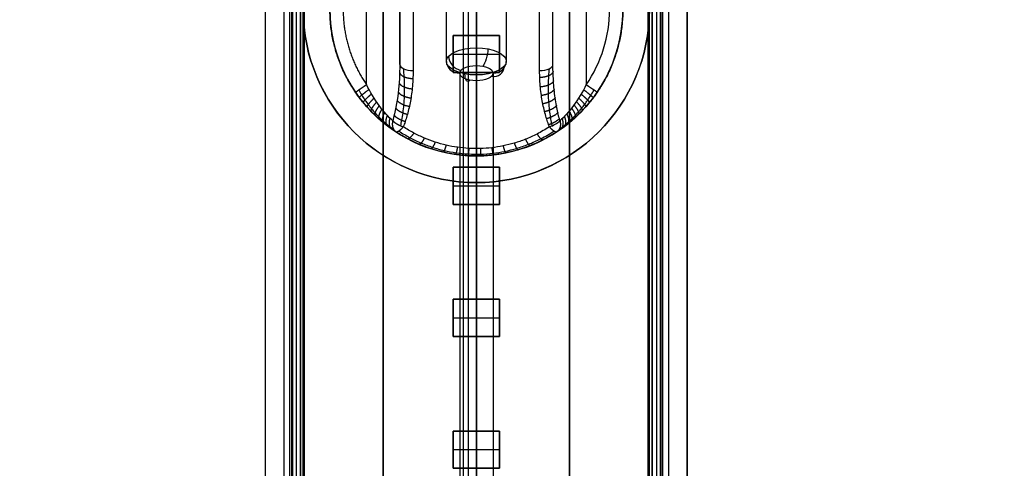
# Model space of a CAD drawing. Header units: millimetres. Extents: x -536 to 535, y -817 to 345.
# Tile 33 of 40: x -34 to 40, y 64 to 98. Entities that reach past the tile are written whole.
import ezdxf

# ---------------------------------------------------------------- set-up
doc = ezdxf.new("R2010")
doc.units = ezdxf.units.MM
doc.header["$MEASUREMENT"] = 0
for name, color, linetype, true_color in [('Cable', 7, 'Continuous', 0x000000), ('Light Source', 7, 'Continuous', 0x000000), ('Tyvek Shade', 7, 'Continuous', 0x000000)]:
    doc.layers.add(name, color=color, linetype=linetype, true_color=true_color)

msp = doc.modelspace()

# ---------------------------------------------------------------- linework, layer by layer
at = {"layer": 'Cable'}
for p, q in [((0, 87.911, -236.088), (0, 139.911, -236.088)), ((-5.75, 122.589, -225.388), (-5.75, 94.771, -225.388)), ((-5.75, 94.771, -225.388), (-5.75, 108.68, -218.301)), ((0, 88.457, -227.483), (0, 104.689, -219.212)), ((0, 87.911, -232.888), (0, 87.911, -228.374))]:
    msp.add_line(p, q, dxfattribs=at)
at = {"layer": 'Cable', "color": 250, "true_color": 0x3c3c3c}
for p, q in [((0, 96.031, -209.336), (0, 112.96, -217.962)), ((-2.25, 95.009, -211.341), (-2.25, 111.939, -219.967)), ((2.25, 111.939, -219.967), (2.25, 95.009, -211.341)), ((0, 93.988, -213.346), (0, 110.917, -221.972)), ((0, -232.452, -43.088), (0, 94.686, -209.773)), ((-1.25, 94.118, -210.887), (-1.25, -235.162, -43.11)), ((1.25, 94.118, -210.887), (1.25, -235.162, -43.11)), ((0, 93.551, -212.001), (0, -236.089, -44.041)), ((0, 93.551, -212.001), (0, -236.089, -44.041))]:
    msp.add_line(p, q, dxfattribs=at)
at = {"layer": 'Cable'}
for centre, radius, start, end in [((0, 98.911, -228.888), 11, 180, 214.41151), ((0, 98.911, -232.888), 11, 180, 0), ((0, 98.911, -230.213), 11, 180, 0), ((0, 98.911, -227.888), 10, 325.58849, 360), ((0, 98.911, -228.888), 11, 325.58849, 0), ((5.488, 90.552, -227.538), 1, 303.28383, 303.28388)]:
    msp.add_arc(centre, radius, start, end, dxfattribs=at)
at = {"layer": 'Cable', "color": 250, "true_color": 0x3c3c3c, "extrusion": (2.49214e-15, 0.891007, -0.45399)}
msp.add_arc((0, -145.173, 180.601), 2.25, 360, 180, dxfattribs=at)
at = {"layer": 'Cable', "color": 250, "true_color": 0x3c3c3c, "extrusion": (0.38167, 0.419623, 0.823556)}
for centre, start, end in [((64.929, -177.014, -134.183), 36.83575, 126.83575), ((62.928, -178.513, -134.183), 126.83575, 216.83575)]:
    msp.add_arc(centre, 1, start, end, dxfattribs=at)
at = {"layer": 'Cable', "color": 250, "true_color": 0x3c3c3c, "extrusion": (0.924299, -0.173274, -0.34007)}
for centre, start, end in [((93.986, -203.604, 55.408), 61.13397, 151.13397), ((92.779, -205.793, 55.408), 151.13397, 241.13397)]:
    msp.add_arc(centre, 1, start, end, dxfattribs=at)
at = {"layer": 'Cable', "extrusion": (6.58294e-13, 0.891007, 0.45399)}
msp.add_arc((4.75, -243.847, -17.883), 1, 0, 90, dxfattribs=at)
at = {"layer": 'Cable', "color": 250, "true_color": 0x3c3c3c, "extrusion": (-6.00277e-15, 0.891007, -0.45399)}
msp.add_arc((0, -145.173, 180.601), 2.25, 180, 360, dxfattribs=at)
at = {"layer": 'Cable', "color": 250, "true_color": 0x3c3c3c, "extrusion": (-1.81116e-12, 0.45399, 0.891007)}
msp.add_arc((1.25, -180.601, -145.173), 1, 360, 90, dxfattribs=at)
at = {"layer": 'Cable', "color": 250, "true_color": 0x3c3c3c, "extrusion": (0, 0.891007, -0.45399)}
msp.add_arc((0, -145.173, 179.601), 1.25, 360, 180, dxfattribs=at)
at = {"layer": 'Cable', "color": 250, "true_color": 0x3c3c3c, "extrusion": (-8.63386e-12, 0.891007, -0.45399)}
msp.add_arc((0, -145.173, 179.601), 1.25, 360, 90, dxfattribs=at)
at = {"layer": 'Cable', "color": 250, "true_color": 0x3c3c3c, "extrusion": (9.1954e-12, 0.891007, -0.45399)}
msp.add_arc((0, -145.173, 179.601), 1.25, 90, 180, dxfattribs=at)
at = {"layer": 'Cable', "color": 250, "true_color": 0x3c3c3c, "extrusion": (-1.48796e-12, 0.45399, 0.891007)}
msp.add_arc((-1.25, -180.601, -145.173), 1, 90, 180, dxfattribs=at)
at = {"layer": 'Cable', "extrusion": (5.83734e-09, 0.891007, 0.453991)}
msp.add_arc((-4.75, -243.847, -17.883), 1, 89.99999, 179.99999, dxfattribs=at)
at = {"layer": 'Cable', "color": 250, "true_color": 0x3c3c3c, "extrusion": (6.04192e-12, 0.891007, -0.45399)}
msp.add_arc((0, -145.173, 179.601), 1.25, 270, 360, dxfattribs=at)
at = {"layer": 'Cable', "color": 250, "true_color": 0x3c3c3c, "extrusion": (-3.03463e-12, 0.891007, -0.45399)}
msp.add_arc((0, -145.173, 179.601), 1.25, 180, 270, dxfattribs=at)
at = {"layer": 'Cable', "extrusion": (-0.565133, 0.825, 9.21188e-09)}
msp.add_arc((-45.898, -228.888, 81.602), 1, 360, 90, dxfattribs=at)
at = {"layer": 'Cable', "extrusion": (0.565133, 0.825, 6.11281e-11)}
msp.add_arc((45.898, -228.888, 81.602), 1, 90, 180, dxfattribs=at)
at = {"layer": 'Cable', "extrusion": (0, 1, -7.21645e-16)}
msp.add_arc((5.488, -227.538, 90.552), 1, 37.89171, 37.89186, dxfattribs=at)
at = {"layer": 'Cable', "extrusion": (1, 0, 0)}
msp.add_arc((90.552, -227.538, -5.488), 1, 116.99992, 117.00015, dxfattribs=at)
at = {"layer": 'Cable', "extrusion": (1, 7.21645e-16, 0)}
msp.add_arc((90.552, -227.538, 5.488), 1, 117.00003, 117.00021, dxfattribs=at)
at = {"layer": 'Cable'}
for points, degree in [([(-8.25, 93.26, -227.888), (-8.25, 107.925, -227.888), (-8.25, 122.589, -227.888)], 2), ([(5.75, 94.771, -225.388), (5.75, 108.68, -225.388), (5.75, 122.589, -225.388)], 2), ([(8.25, 122.589, -227.888), (8.25, 107.925, -227.888), (8.25, 93.26, -227.888)], 2), ([(5.75, 94.771, -225.388), (5.75, 101.725, -221.845), (5.75, 108.68, -218.301)], 2), ([(-4.75, 108.226, -217.41), (-4.75, 101.271, -220.954), (-4.75, 94.317, -224.497)], 2), ([(4.75, 94.317, -224.497), (4.75, 101.271, -220.954), (4.75, 108.226, -217.41)], 2), ([(5.488, 90.098, -226.647), (5.441, 90.215, -226.587), (5.348, 90.467, -226.459), (5.212, 90.891, -226.242), (5.082, 91.377, -225.995), (4.967, 91.914, -225.722), (4.875, 92.468, -225.439), (4.808, 93.028, -225.154), (4.762, 93.636, -224.844), (4.75, 94.083, -224.616), (4.75, 94.317, -224.497)], 3), ([(0, 87.911, -232.888), (0, 87.911, -234.488), (0, 87.911, -236.088)], 2)]:
    msp.add_open_spline(points, degree=degree, dxfattribs=at)
for points in [[(11, 98.911, -236.088), (11, 87.911, -236.088), (0, 87.911, -236.088), (-11, 87.911, -236.088), (-11, 98.911, -236.088)], [(11, 98.911, -234.488), (11, 87.911, -234.488), (0, 87.911, -234.488), (-11, 87.911, -234.488), (-11, 98.911, -234.488)]]:
    msp.add_rational_spline(points, [1, 0.707106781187, 1, 0.707106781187, 1], degree=2, knots=[-64.557519, -64.557519, -64.557519, -47.27876, -47.27876, -30, -30, -30], dxfattribs=at)
for points, weights, degree in [([(-10, 98.911, -227.888), (-10, 95.815, -227.888), (-8.25, 93.26, -227.888)], [1, 0.955248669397, 0.999999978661], 2), ([(-5.76, 94.172, -225.606), (-5.717, 93.923, -225.121), (-5.317, 93.738, -224.792), (-4.763, 93.718, -224.802)], [1.17157296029, 0.955185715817, 0.94347862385, 1.13645168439], 3), ([(5.757, 94.245, -225.579), (5.72, 93.994, -225.09), (5.318, 93.809, -224.756), (4.76, 93.791, -224.765)], [1.17157304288, 0.953689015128, 0.943326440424, 1.14048531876], 3), ([(-5.8, 93.402, -225.886), (-5.712, 93.172, -225.452), (-5.33, 92.99, -225.173), (-4.82, 92.948, -225.194)], [1.17157307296, 0.970711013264, 0.946212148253, 1.09807647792], 3), ([(5.79, 93.543, -225.835), (5.71, 93.309, -225.391), (5.325, 93.127, -225.103), (4.806, 93.089, -225.123)], [1.17157301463, 0.967901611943, 0.94556134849, 1.10455222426], 3), ([(-8.064, 92.898, -227.881), (-8.507, 92.563, -227.914), (-8.804, 92.317, -228.318), (-8.789, 92.297, -228.878)], [1.17157135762, 0.952308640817, 0.943203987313, 1.1442573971], 3), ([(-7.874, 92.559, -227.86), (-8.275, 92.221, -227.921), (-8.529, 91.964, -228.313), (-8.496, 91.924, -228.848)], [1.17157129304, 0.961227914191, 0.944292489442, 1.12076501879], 3), ([(-5.865, 92.716, -226.136), (-5.743, 92.499, -225.75), (-5.381, 92.321, -225.514), (-4.91, 92.262, -225.544)], [1.17157317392, 0.984380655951, 0.950363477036, 1.06952163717], 3), ([(5.844, 92.902, -226.068), (5.731, 92.682, -225.669), (5.364, 92.503, -225.421), (4.882, 92.448, -225.449)], [1.17157298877, 0.980675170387, 0.949076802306, 1.07677788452], 3), ([(7.868, 92.55, -227.859), (8.269, 92.212, -227.921), (8.52, 91.954, -228.313), (8.487, 91.914, -228.847)], [1.17157219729, 0.961477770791, 0.944332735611, 1.12013709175], 3), ([(8.056, 92.882, -227.881), (8.496, 92.547, -227.915), (8.792, 92.3, -228.318), (8.776, 92.279, -228.878)], [1.17157224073, 0.952718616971, 0.943238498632, 1.14313188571], 3), ([(-7.681, 92.244, -227.822), (-8.041, 91.904, -227.907), (-8.251, 91.637, -228.287), (-8.198, 91.577, -228.796)], [1.17157123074, 0.96951916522, 0.945928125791, 1.10079811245], 3), ([(-7.487, 91.953, -227.769), (-7.807, 91.61, -227.872), (-7.975, 91.334, -228.238), (-7.9, 91.257, -228.721)], [1.17157117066, 0.977135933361, 0.947960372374, 1.0840444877], 3), ([(-7.29, 91.679, -227.696), (-7.571, 91.334, -227.813), (-7.696, 91.05, -228.164), (-7.596, 90.956, -228.62)], [1.17157111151, 0.984178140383, 0.950290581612, 1.0699084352], 3), ([(-5.949, 92.087, -226.365), (-5.804, 91.882, -226.024), (-5.461, 91.708, -225.826), (-5.028, 91.633, -225.864)], [1.1715732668, 0.99689333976, 0.955595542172, 1.04767987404], 3), ([(5.92, 92.278, -226.295), (5.782, 92.07, -225.941), (5.433, 91.894, -225.732), (4.989, 91.824, -225.767)], [1.17157296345, 0.993087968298, 0.953859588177, 1.05388782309], 3), ([(6.017, 91.684, -226.512), (5.86, 91.485, -226.201), (5.532, 91.313, -226.028), (5.123, 91.23, -226.07)], [1.17157293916, 1.00501699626, 0.95972529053, 1.03569782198], 3), ([(7.331, 91.734, -227.713), (7.62, 91.39, -227.827), (7.754, 91.108, -228.181), (7.66, 91.017, -228.643)], [1.17157208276, 0.982758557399, 0.949785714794, 1.07265355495], 3), ([(7.509, 91.984, -227.776), (7.834, 91.642, -227.877), (8.006, 91.367, -228.244), (7.933, 91.291, -228.731)], [1.17157211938, 0.976313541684, 0.947716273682, 1.08578031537], 3), ([(7.687, 92.253, -227.824), (8.049, 91.913, -227.908), (8.26, 91.646, -228.288), (8.207, 91.588, -228.798)], [1.17157215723, 0.969272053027, 0.945870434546, 1.10136730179], 3), ([(-7.088, 91.419, -227.602), (-7.328, 91.072, -227.728), (-7.411, 90.781, -228.061), (-7.285, 90.67, -228.487)], [1.17157105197, 0.99071545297, 0.952841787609, 1.05795005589], 3), ([(-6.884, 91.176, -227.482), (-7.084, 90.826, -227.613), (-7.125, 90.528, -227.925), (-6.971, 90.402, -228.319)], [1.17157099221, 0.996628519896, 0.955471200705, 1.04809903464], 3), ([(-6.686, 90.957, -227.338), (-6.849, 90.605, -227.469), (-6.849, 90.301, -227.758), (-6.666, 90.161, -228.119)], [1.17157093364, 1.00170397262, 0.95797194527, 1.0403748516], 3), ([(-6.17, 90.96, -226.775), (-6, 90.772, -226.52), (-5.7, 90.604, -226.389), (-5.338, 90.506, -226.439)], [1.17157343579, 1.01990895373, 0.968793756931, 1.0182278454], 3), ([(-6.053, 91.494, -226.581), (-5.892, 91.299, -226.285), (-5.57, 91.127, -226.122), (-5.174, 91.04, -226.167)], [1.17157335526, 1.00886801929, 0.961884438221, 1.03062261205], 3), ([(6.123, 91.161, -226.702), (5.956, 90.97, -226.432), (5.647, 90.8, -226.289), (5.272, 90.707, -226.337)], [1.17157291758, 1.01572387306, 0.966049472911, 1.02254971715], 3), ([(6.784, 91.064, -227.414), (6.966, 90.713, -227.545), (6.987, 90.412, -227.846), (6.818, 90.279, -228.224)], [1.17157197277, 0.999265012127, 0.956741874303, 1.04400255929], 3), ([(6.969, 91.275, -227.535), (7.186, 90.927, -227.665), (7.244, 90.632, -227.986), (7.102, 90.512, -228.394)], [1.17157200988, 0.99423767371, 0.954370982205, 1.05197193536], 3), ([(7.152, 91.499, -227.634), (7.405, 91.153, -227.758), (7.501, 90.864, -228.096), (7.384, 90.758, -228.532)], [1.1715720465, 0.988719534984, 0.952023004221, 1.06148245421], 3), ([(-6.487, 90.752, -227.161), (-6.613, 90.398, -227.286), (-6.574, 90.088, -227.547), (-6.36, 89.936, -227.87)], [1.17157087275, 1.00616321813, 0.960354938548, 1.03414603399], 3), ([(-6.277, 90.552, -226.924), (-6.366, 90.194, -227.037), (-6.284, 89.878, -227.262), (-6.037, 89.716, -227.538)], [1.17157090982, 1.01014611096, 0.962630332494, 1.02902357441], 3), ([(-6.277, 90.552, -226.924), (-6.104, 90.37, -226.701), (-5.822, 90.203, -226.593), (-5.488, 90.098, -226.647)], [1.17157339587, 1.02859897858, 0.974981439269, 1.01072077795], 3), ([(6.234, 90.708, -226.867), (6.062, 90.524, -226.632), (5.772, 90.356, -226.515), (5.428, 90.254, -226.567)], [1.17157289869, 1.02523833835, 0.972510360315, 1.01338896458], 3), ([(6.277, 90.552, -226.924), (6.366, 90.194, -227.037), (6.284, 89.878, -227.262), (6.037, 89.716, -227.538)], [1.17157192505, 1.01014706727, 0.962630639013, 1.02902264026], 3), ([(6.438, 90.705, -227.111), (6.556, 90.349, -227.234), (6.507, 90.038, -227.487), (6.285, 89.884, -227.8)], [1.17157190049, 1.00716085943, 0.960911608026, 1.03282414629], 3), ([(6.605, 90.872, -227.271), (6.754, 90.519, -227.4), (6.738, 90.213, -227.678), (6.542, 90.069, -228.024)], [1.17157193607, 1.00360914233, 0.95896852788, 1.03765009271], 3), ([(-5.488, 90.098, -226.647), (-5.736, 89.798, -226.8), (-5.942, 89.654, -227.135), (-6.037, 89.716, -227.538)], [1.09258886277, 0.96913794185, 0.96913704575, 1.09258617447], 3), ([(-4.696, 89.629, -226.886), (-4.906, 89.316, -227.045), (-5.081, 89.155, -227.378), (-5.166, 89.2, -227.777)], [1.09258884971, 0.971687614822, 0.969189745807, 1.08509524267], 3), ([(4.558, 89.556, -226.923), (4.761, 89.242, -227.083), (4.931, 89.078, -227.416), (5.013, 89.12, -227.814)], [1.09258781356, 0.972086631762, 0.969207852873, 1.08395147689], 3), ([(6.037, 89.716, -227.538), (5.942, 89.654, -227.135), (5.736, 89.798, -226.8), (5.488, 90.098, -226.647)], [1.09258748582, 0.969137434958, 0.969137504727, 1.09258769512], 3), ([(-3.902, 89.25, -227.079), (-4.074, 88.927, -227.243), (-4.22, 88.753, -227.575), (-4.292, 88.783, -227.97)], [1.0925887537, 0.973759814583, 0.969310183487, 1.07923986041], 3), ([(-3.093, 88.948, -227.233), (-3.228, 88.617, -227.401), (-3.343, 88.432, -227.731), (-3.402, 88.451, -228.124)], [1.09258866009, 0.975416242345, 0.969456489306, 1.07470940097], 3), ([(-2.268, 88.718, -227.35), (-2.367, 88.382, -227.521), (-2.451, 88.188, -227.851), (-2.495, 88.198, -228.241)], [1.09258856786, 0.976674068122, 0.969597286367, 1.07135822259], 3), ([(2.845, 88.871, -227.272), (2.97, 88.538, -227.441), (3.075, 88.35, -227.771), (3.13, 88.366, -228.163)], [1.09258801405, 0.975838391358, 0.969501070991, 1.07357605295], 3), ([(3.684, 89.161, -227.124), (3.846, 88.836, -227.29), (3.983, 88.658, -227.621), (4.052, 88.685, -228.015)], [1.09258791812, 0.974249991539, 0.969349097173, 1.07788523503], 3), ([(-1.424, 88.559, -227.431), (-1.486, 88.219, -227.604), (-1.539, 88.02, -227.933), (-1.567, 88.024, -228.322)], [1.09258847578, 0.977548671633, 0.969710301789, 1.06907336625], 3), ([(-0.565, 88.473, -227.474), (-0.59, 88.131, -227.649), (-0.611, 87.928, -227.977), (-0.622, 87.929, -228.365)], [1.09258838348, 0.978025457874, 0.969777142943, 1.06784343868], 3), ([(0.299, 88.462, -227.48), (0.312, 88.119, -227.655), (0.323, 87.916, -227.983), (0.329, 87.916, -228.371)], [1.09258829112, 0.978089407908, 0.969786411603, 1.0676793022], 3), ([(1.159, 88.525, -227.448), (1.209, 88.184, -227.622), (1.252, 87.983, -227.951), (1.275, 87.986, -228.339)], [1.09258819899, 0.977741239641, 0.969736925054, 1.06857525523], 3), ([(2.008, 88.661, -227.379), (2.096, 88.324, -227.551), (2.17, 88.128, -227.88), (2.209, 88.136, -228.27)], [1.09258810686, 0.976990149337, 0.969636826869, 1.07052813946], 3)]:
    msp.add_rational_spline(points, weights, degree=degree, dxfattribs=at)
for points, knots in [([(-5.75, 94.771, -225.388), (-5.75, 94.057, -225.648), (-5.79, 93.344, -225.908), (-5.958, 91.93, -226.422), (-6.085, 91.229, -226.677), (-6.277, 90.552, -226.924)], [-1, -1, -1, -1, -0.5, -0.5, 0, 0, 0, 0]), ([(6.277, 90.552, -226.924), (6.262, 90.604, -226.905), (6.207, 90.805, -226.831), (6.115, 91.181, -226.694), (6.009, 91.705, -226.504), (5.915, 92.286, -226.293), (5.84, 92.906, -226.067), (5.785, 93.562, -225.828), (5.756, 94.186, -225.601), (5.75, 94.596, -225.452), (5.75, 94.771, -225.388)], [-1, -1, -1, -1, -0.961646, -0.851723, -0.726153, -0.58486, -0.437544, -0.287077, -0.122699, 0, 0, 0, 0]), ([(-5.681, 90.168, -226.635), (-5.648, 90.309, -226.568), (-5.58, 90.631, -226.416), (-5.496, 91.157, -226.174), (-5.432, 91.755, -225.904), (-5.393, 92.401, -225.619), (-5.383, 93.103, -225.317), (-5.405, 93.793, -225.027), (-5.439, 94.25, -224.839), (-5.457, 94.45, -224.758)], [0.000008, 0.000008, 0.000008, 0.000008, 0.49368, 1.131435, 1.831973, 2.56756, 3.367131, 4.2594, 4.951736, 4.951736, 4.951736, 4.951736]), ([(-4.75, 94.317, -224.497), (-4.75, 94.078, -224.619), (-4.763, 93.619, -224.853), (-4.811, 92.987, -225.175), (-4.883, 92.415, -225.466), (-4.972, 91.886, -225.736), (-5.081, 91.383, -225.992), (-5.208, 90.908, -226.234), (-5.345, 90.474, -226.455), (-5.44, 90.218, -226.585), (-5.488, 90.098, -226.647)], [-1, -1, -1, -1, -0.875, -0.75, -0.625, -0.5, -0.375, -0.25, -0.125, -0.0000017, -0.0000017, -0.0000017, -0.0000017]), ([(5.457, 94.45, -224.758), (5.441, 94.275, -224.829), (5.41, 93.864, -224.998), (5.385, 93.238, -225.26), (5.388, 92.576, -225.544), (5.417, 91.947, -225.819), (5.472, 91.355, -226.084), (5.547, 90.819, -226.329), (5.621, 90.431, -226.51), (5.668, 90.222, -226.609), (5.681, 90.168, -226.635)], [0, 0, 0, 0, 0.607552, 1.421476, 2.166518, 2.895963, 3.59558, 4.217345, 4.761636, 4.951546, 4.951546, 4.951546, 4.951546]), ([(-6.277, 90.552, -226.924), (-6.576, 90.827, -227.308), (-6.951, 91.224, -227.557), (-7.647, 92.158, -227.843), (-7.972, 92.692, -227.888), (-8.25, 93.26, -227.888)], [-1, -1, -1, -1, -0.4999999, -0.4999999, 0, 0, 0, 0]), ([(8.25, 93.26, -227.888), (7.972, 92.692, -227.888), (7.647, 92.158, -227.843), (6.951, 91.224, -227.557), (6.576, 90.827, -227.308), (6.277, 90.552, -226.924)], [-1, -1, -1, -1, -0.5000001, -0.5000001, 0, 0, 0, 0]), ([(-6.037, 89.716, -227.538), (-6.514, 90.029, -228.095), (-7.104, 90.48, -228.44), (-8.171, 91.51, -228.83), (-8.658, 92.087, -228.888), (-9.075, 92.695, -228.888)], [-1, -1, -1, -1, -0.499957, -0.499957, 0, 0, 0, 0]), ([(-8.833, 92.861, -228.181), (-8.76, 92.729, -228.195), (-8.611, 92.475, -228.218), (-8.373, 92.109, -228.234), (-8.127, 91.768, -228.23), (-7.873, 91.448, -228.204), (-7.61, 91.145, -228.151), (-7.338, 90.859, -228.069), (-7.061, 90.591, -227.953), (-6.78, 90.342, -227.798), (-6.491, 90.106, -227.591), (-6.303, 89.964, -227.415), (-6.208, 89.896, -227.312)], [0, 0, 0, 0, 0.107859, 0.211907, 0.312288, 0.409097, 0.504396, 0.600328, 0.696615, 0.790991, 0.889108, 1, 1, 1, 1]), ([(9.075, 92.695, -228.888), (8.658, 92.087, -228.888), (8.171, 91.51, -228.83), (7.104, 90.48, -228.44), (6.514, 90.029, -228.096), (6.037, 89.716, -227.538)], [-1, -1, -1, -1, -0.500184, -0.500184, 0, 0, 0, 0]), ([(6.208, 89.896, -227.312), (6.282, 89.949, -227.392), (6.433, 90.062, -227.538), (6.673, 90.253, -227.725), (6.922, 90.466, -227.88), (7.175, 90.699, -228.004), (7.424, 90.948, -228.097), (7.666, 91.208, -228.164), (7.902, 91.484, -228.207), (8.135, 91.78, -228.23), (8.369, 92.104, -228.234), (8.606, 92.466, -228.219), (8.757, 92.724, -228.196), (8.833, 92.861, -228.181)], [0, 0, 0, 0, 0.086131, 0.169914, 0.256346, 0.343754, 0.429983, 0.5154, 0.601636, 0.690765, 0.785116, 0.887416, 1, 1, 1, 1]), ([(5.488, 90.098, -226.647), (5.637, 90.145, -226.623), (5.788, 90.21, -226.632), (6.064, 90.367, -226.724), (6.188, 90.458, -226.809), (6.277, 90.552, -226.924)], [0, 0, 0, 0, 0.4943333, 0.4943333, 0.9917461, 0.9917461, 0.9917461, 0.9917461]), ([(6.037, 89.716, -227.538), (5.186, 89.158, -227.796), (4.231, 88.702, -228.008), (2.181, 88.077, -228.297), (1.096, 87.911, -228.374), (-1.097, 87.911, -228.374), (-2.181, 88.076, -228.297), (-4.232, 88.702, -228.007), (-5.186, 89.157, -227.796), (-6.037, 89.716, -227.538)], [-1, -1, -1, -1, -0.750474, -0.750474, -0.50004, -0.50004, -0.249614, -0.249614, 0, 0, 0, 0]), ([(-5.818, 89.775, -227.001), (-5.549, 89.598, -227.092), (-5.005, 89.276, -227.256), (-4.155, 88.87, -227.463), (-3.293, 88.548, -227.627), (-2.413, 88.302, -227.752), (-1.515, 88.133, -227.838), (-0.601, 88.042, -227.885), (0.318, 88.03, -227.891), (1.234, 88.097, -227.857), (2.139, 88.242, -227.782), (3.036, 88.467, -227.668), (3.943, 88.781, -227.508), (4.885, 89.208, -227.29), (5.503, 89.568, -227.107), (5.818, 89.775, -227.001)], [0.0000001, 0.0000001, 0.0000001, 0.0000001, 0.080703, 0.1571511, 0.2316856, 0.3051219, 0.3784309, 0.4519281, 0.5254661, 0.5988213, 0.6721717, 0.7460681, 0.8224482, 0.9057031, 0.9999999, 0.9999999, 0.9999999, 0.9999999]), ([(5.488, 90.098, -226.647), (5.171, 89.89, -226.753), (4.546, 89.531, -226.935), (3.677, 89.144, -227.133), (2.846, 88.858, -227.278), (2.011, 88.649, -227.385), (1.161, 88.513, -227.454), (0.3, 88.449, -227.487), (-0.566, 88.461, -227.481), (-1.427, 88.547, -227.437), (-2.272, 88.706, -227.356), (-3.095, 88.936, -227.239), (-3.906, 89.238, -227.085), (-4.695, 89.613, -226.894), (-5.225, 89.925, -226.735), (-5.488, 90.098, -226.647)], [-1, -1, -1, -1, -0.923077, -0.846154, -0.769231, -0.692308, -0.615385, -0.538461, -0.461538, -0.384615, -0.307692, -0.230769, -0.153846, -0.076923, 0, 0, 0, 0])]:
    msp.add_open_spline(points, degree=3, knots=knots, dxfattribs=at)
at = {"layer": 'Light Source', "color": 7, "true_color": 0xffffff}
for p, q in [((-15.842, -686.089, -253.188), (-15.842, 213.911, -253.188)), ((-15.819, -686.089, -253.488), (-15.819, 213.911, -253.488)), ((-13.842, -686.089, -251.188), (-13.842, 213.911, -251.188)), ((-13.811, 213.911, -252.588), (-13.811, -686.089, -252.588)), ((-13.521, 213.911, -251.188), (-13.521, -686.089, -251.188)), ((-13.2, 213.911, -251.888), (-13.2, -686.089, -251.888)), ((0, 213.911, -267.088), (0, -686.089, -267.088)), ((0, 213.911, -265.588), (0, -686.089, -265.588)), ((13.2, 213.911, -251.888), (13.2, -686.089, -251.888)), ((13.521, 213.911, -251.188), (13.521, -686.089, -251.188)), ((13.811, 213.911, -252.588), (13.811, -686.089, -252.588)), ((13.842, 213.911, -251.188), (13.842, -686.089, -251.188)), ((14.422, 213.911, -252.588), (14.422, -686.089, -252.588)), ((15.819, -686.089, -253.488), (15.819, 213.911, -253.488)), ((15.842, -686.089, -253.188), (15.842, 213.911, -253.188))]:
    msp.add_line(p, q, dxfattribs=at)
at = {"layer": 'Light Source', "color": 43, "true_color": 0xd2b46e}
for p, q in [((-7, -683.589, -254.412), (-7, 211.411, -254.412)), ((0, -683.589, -253.662), (0, 211.411, -253.662)), ((7, -683.589, -254.412), (7, 211.411, -254.412)), ((0, 96.961, -255.162), (0, 104.061, -255.162)), ((-1.75, 94.161, -255.662), (-1.75, 96.961, -255.662)), ((-1.75, 96.961, -255.662), (1.75, 96.961, -255.662)), ((0, 96.961, -255.162), (0, 96.961, -256.162)), ((0, 96.961, -256.162), (0, 94.161, -256.162)), ((1.75, 96.961, -255.662), (1.75, 94.161, -255.662)), ((-1.75, 95.561, -255.162), (-1.75, 95.561, -256.162)), ((-1.75, 95.561, -256.162), (1.75, 95.561, -256.162)), ((1.75, 95.561, -255.162), (1.75, 95.561, -256.162)), ((1.75, 94.161, -255.662), (-1.75, 94.161, -255.662)), ((0, 87.061, -255.162), (0, 94.161, -255.162)), ((0, 94.161, -255.162), (0, 94.161, -256.162)), ((-1.75, 84.261, -255.662), (-1.75, 87.061, -255.662)), ((-1.75, 87.061, -255.662), (1.75, 87.061, -255.662)), ((0, 87.061, -255.162), (0, 87.061, -256.162)), ((0, 87.061, -256.162), (0, 84.261, -256.162)), ((1.75, 87.061, -255.662), (1.75, 84.261, -255.662)), ((-1.75, 85.661, -255.162), (-1.75, 85.661, -256.162)), ((-1.75, 85.661, -256.162), (1.75, 85.661, -256.162)), ((1.75, 85.661, -255.162), (1.75, 85.661, -256.162)), ((1.75, 84.261, -255.662), (-1.75, 84.261, -255.662)), ((0, 77.161, -255.162), (0, 84.261, -255.162)), ((0, 84.261, -255.162), (0, 84.261, -256.162)), ((-1.75, 74.361, -255.662), (-1.75, 77.161, -255.662)), ((-1.75, 77.161, -255.662), (1.75, 77.161, -255.662)), ((0, 77.161, -255.162), (0, 77.161, -256.162)), ((0, 77.161, -256.162), (0, 74.361, -256.162)), ((1.75, 77.161, -255.662), (1.75, 74.361, -255.662)), ((-1.75, 75.761, -255.162), (-1.75, 75.761, -256.162)), ((-1.75, 75.761, -256.162), (1.75, 75.761, -256.162)), ((1.75, 75.761, -255.162), (1.75, 75.761, -256.162)), ((1.75, 74.361, -255.662), (-1.75, 74.361, -255.662)), ((0, 67.261, -255.162), (0, 74.361, -255.162)), ((0, 74.361, -255.162), (0, 74.361, -256.162)), ((-1.75, 64.461, -255.662), (-1.75, 67.261, -255.662)), ((-1.75, 67.261, -255.662), (1.75, 67.261, -255.662)), ((0, 67.261, -255.162), (0, 67.261, -256.162)), ((0, 67.261, -256.162), (0, 64.461, -256.162)), ((1.75, 67.261, -255.662), (1.75, 64.461, -255.662)), ((-1.75, 65.861, -255.162), (-1.75, 65.861, -256.162)), ((-1.75, 65.861, -256.162), (1.75, 65.861, -256.162)), ((1.75, 65.861, -255.162), (1.75, 65.861, -256.162)), ((1.75, 64.461, -255.662), (-1.75, 64.461, -255.662)), ((0, 64.461, -255.162), (0, 64.461, -256.162))]:
    msp.add_line(p, q, dxfattribs=at)
at = {"layer": 'Light Source', "color": 7, "true_color": 0xffffff}
for points in [[(-14.422, -686.089, -252.588), (-14.422, -236.089, -252.588), (-14.422, 213.911, -252.588)], [(-13.2, -686.089, -251.188), (-13.2, -236.089, -251.188), (-13.2, 213.911, -251.188)], [(-13.2, -686.089, -252.588), (-13.2, -236.089, -252.588), (-13.2, 213.911, -252.588)], [(13.2, -686.089, -252.588), (13.2, -236.089, -252.588), (13.2, 213.911, -252.588)], [(13.2, -686.089, -251.188), (13.2, -236.089, -251.188), (13.2, 213.911, -251.188)]]:
    msp.add_open_spline(points, degree=2, dxfattribs=at)
at = {"layer": 'Light Source'}
for points in [[(-14, -686.089, -252.638), (-14, -236.089, -252.638), (-14, 213.911, -252.638)], [(-14, -686.089, -253.638), (-14, -236.089, -253.638), (-14, 213.911, -253.638)], [(-14, -686.089, -251.138), (-14, -236.089, -251.138), (-14, 213.911, -251.138)], [(-14, -686.089, -237.088), (-14, -236.089, -237.088), (-14, 213.911, -237.088)], [(-13, -686.089, -236.088), (-13, -236.089, -236.088), (-13, 213.911, -236.088)], [(-12.897, -686.089, -252.638), (-12.897, -236.089, -252.638), (-12.897, 213.911, -252.638)], [(-12.897, -686.089, -251.138), (-12.897, -236.089, -251.138), (-12.897, 213.911, -251.138)], [(12.897, -686.089, -251.138), (12.897, -236.089, -251.138), (12.897, 213.911, -251.138)], [(12.897, -686.089, -252.638), (12.897, -236.089, -252.638), (12.897, 213.911, -252.638)], [(13, -686.089, -236.088), (13, -236.089, -236.088), (13, 213.911, -236.088)], [(14, -686.089, -237.088), (14, -236.089, -237.088), (14, 213.911, -237.088)], [(14, -686.089, -251.138), (14, -236.089, -251.138), (14, 213.911, -251.138)], [(14, -686.089, -252.638), (14, -236.089, -252.638), (14, 213.911, -252.638)], [(14, -686.089, -253.638), (14, -236.089, -253.638), (14, 213.911, -253.638)]]:
    msp.add_open_spline(points, degree=2, dxfattribs=at)
at = {"layer": 'Light Source', "color": 43, "true_color": 0xd2b46e}
for points in [[(-7, 211.411, -255.162), (-7, -236.089, -255.162), (-7, -683.589, -255.162)], [(-7, -683.589, -253.662), (-7, -236.089, -253.662), (-7, 211.411, -253.662)], [(7, 211.411, -255.162), (7, -236.089, -255.162), (7, -683.589, -255.162)], [(7, 211.411, -253.662), (7, -236.089, -253.662), (7, -683.589, -253.662)], [(-1.75, 96.961, -255.162), (-1.75, 95.561, -255.162), (-1.75, 94.161, -255.162)], [(1.75, 96.961, -255.162), (0, 96.961, -255.162), (-1.75, 96.961, -255.162)], [(-1.75, 96.961, -256.162), (-1.75, 95.561, -256.162), (-1.75, 94.161, -256.162)], [(-1.75, 96.961, -255.162), (-1.75, 96.961, -255.662), (-1.75, 96.961, -256.162)], [(1.75, 96.961, -256.162), (0, 96.961, -256.162), (-1.75, 96.961, -256.162)], [(1.75, 94.161, -255.162), (1.75, 95.561, -255.162), (1.75, 96.961, -255.162)], [(1.75, 96.961, -256.162), (1.75, 96.961, -255.662), (1.75, 96.961, -255.162)], [(1.75, 94.161, -256.162), (1.75, 95.561, -256.162), (1.75, 96.961, -256.162)], [(-1.75, 94.161, -255.162), (0, 94.161, -255.162), (1.75, 94.161, -255.162)], [(-1.75, 94.161, -256.162), (-1.75, 94.161, -255.662), (-1.75, 94.161, -255.162)], [(-1.75, 94.161, -256.162), (0, 94.161, -256.162), (1.75, 94.161, -256.162)], [(1.75, 94.161, -256.162), (1.75, 94.161, -255.662), (1.75, 94.161, -255.162)], [(-1.75, 87.061, -255.162), (-1.75, 85.661, -255.162), (-1.75, 84.261, -255.162)], [(1.75, 87.061, -255.162), (0, 87.061, -255.162), (-1.75, 87.061, -255.162)], [(-1.75, 87.061, -256.162), (-1.75, 85.661, -256.162), (-1.75, 84.261, -256.162)], [(-1.75, 87.061, -255.162), (-1.75, 87.061, -255.662), (-1.75, 87.061, -256.162)], [(1.75, 87.061, -256.162), (0, 87.061, -256.162), (-1.75, 87.061, -256.162)], [(1.75, 84.261, -255.162), (1.75, 85.661, -255.162), (1.75, 87.061, -255.162)], [(1.75, 87.061, -256.162), (1.75, 87.061, -255.662), (1.75, 87.061, -255.162)], [(1.75, 84.261, -256.162), (1.75, 85.661, -256.162), (1.75, 87.061, -256.162)], [(-1.75, 84.261, -255.162), (0, 84.261, -255.162), (1.75, 84.261, -255.162)], [(-1.75, 84.261, -256.162), (-1.75, 84.261, -255.662), (-1.75, 84.261, -255.162)], [(-1.75, 84.261, -256.162), (0, 84.261, -256.162), (1.75, 84.261, -256.162)], [(1.75, 84.261, -256.162), (1.75, 84.261, -255.662), (1.75, 84.261, -255.162)], [(-1.75, 77.161, -255.162), (-1.75, 75.761, -255.162), (-1.75, 74.361, -255.162)], [(1.75, 77.161, -255.162), (0, 77.161, -255.162), (-1.75, 77.161, -255.162)], [(-1.75, 77.161, -256.162), (-1.75, 75.761, -256.162), (-1.75, 74.361, -256.162)], [(-1.75, 77.161, -255.162), (-1.75, 77.161, -255.662), (-1.75, 77.161, -256.162)], [(1.75, 77.161, -256.162), (0, 77.161, -256.162), (-1.75, 77.161, -256.162)], [(1.75, 74.361, -255.162), (1.75, 75.761, -255.162), (1.75, 77.161, -255.162)], [(1.75, 77.161, -256.162), (1.75, 77.161, -255.662), (1.75, 77.161, -255.162)], [(1.75, 74.361, -256.162), (1.75, 75.761, -256.162), (1.75, 77.161, -256.162)], [(-1.75, 74.361, -255.162), (0, 74.361, -255.162), (1.75, 74.361, -255.162)], [(-1.75, 74.361, -256.162), (-1.75, 74.361, -255.662), (-1.75, 74.361, -255.162)], [(-1.75, 74.361, -256.162), (0, 74.361, -256.162), (1.75, 74.361, -256.162)], [(1.75, 74.361, -256.162), (1.75, 74.361, -255.662), (1.75, 74.361, -255.162)], [(-1.75, 67.261, -255.162), (-1.75, 65.861, -255.162), (-1.75, 64.461, -255.162)], [(1.75, 67.261, -255.162), (0, 67.261, -255.162), (-1.75, 67.261, -255.162)], [(-1.75, 67.261, -256.162), (-1.75, 65.861, -256.162), (-1.75, 64.461, -256.162)], [(-1.75, 67.261, -255.162), (-1.75, 67.261, -255.662), (-1.75, 67.261, -256.162)], [(1.75, 67.261, -256.162), (0, 67.261, -256.162), (-1.75, 67.261, -256.162)], [(1.75, 64.461, -255.162), (1.75, 65.861, -255.162), (1.75, 67.261, -255.162)], [(1.75, 67.261, -256.162), (1.75, 67.261, -255.662), (1.75, 67.261, -255.162)], [(1.75, 64.461, -256.162), (1.75, 65.861, -256.162), (1.75, 67.261, -256.162)], [(-1.75, 64.461, -255.162), (0, 64.461, -255.162), (1.75, 64.461, -255.162)], [(-1.75, 64.461, -256.162), (-1.75, 64.461, -255.662), (-1.75, 64.461, -255.162)], [(-1.75, 64.461, -256.162), (0, 64.461, -256.162), (1.75, 64.461, -256.162)], [(1.75, 64.461, -256.162), (1.75, 64.461, -255.662), (1.75, 64.461, -255.162)]]:
    msp.add_open_spline(points, degree=2, dxfattribs=at)
at = {"layer": 'Tyvek Shade'}
for p, q in [((0, 85.911, -233.538), (0, 85.911, -233.088)), ((0, -156.088, -233.538), (0, 85.911, -233.538)), ((0, -156.088, -233.088), (0, 85.911, -233.088))]:
    msp.add_line(p, q, dxfattribs=at)
at = {"layer": 'Tyvek Shade', "extrusion": (1, 0, 0)}
for centre, radius, start, end in [((-236.089, 507.912, -0.975), 941, 231.94884, 308.051197), ((-236.089, 507.912, -0.583), 940.55, 232.028416, 307.971725)]:
    msp.add_arc(centre, radius, start, end, dxfattribs=at)
at = {"layer": 'Tyvek Shade'}
msp.add_arc((0, 98.911, -233.364), 13, 180, 0, dxfattribs=at)
for points, knots in [([(535, -236.089, -433.088), (535, -297.878, -433.088), (528.126, -359.324, -426.911), (499.697, -476.477, -403.84), (478.104, -532.184, -386.929), (417.29, -633.072, -346.98), (378.407, -676.869, -324.454), (286.914, -746.635, -283.58), (233.99, -773.115, -265.109), (118.488, -808.064, -239.607), (56.667, -816.553, -232.725), (-66.681, -815.585, -233.482), (-128.249, -806.138, -241.112), (-243.063, -769.141, -267.889), (-295.308, -741.641, -286.825), (-385.144, -670.072, -328.061), (-423.002, -625.583, -350.454), (-482.206, -523.045, -389.951), (-502.933, -466.621, -406.39), (-529.663, -348.771, -428.249), (-535.696, -287.345, -433.693), (-534.187, -164.79, -432.382), (-526.636, -103.66, -425.621), (-496.684, 12.933, -401.49), (-474.246, 68.396, -384.096), (-411.519, 168.142, -343.538), (-371.59, 211.28, -320.887), (-278.473, 279.25, -280.424), (-224.892, 304.72, -262.436), (-108.727, 337.647, -238.223), (-46.712, 345.18, -232.097), (76.553, 342.295, -234.352), (137.807, 331.912, -242.704), (194.422, 312.547, -256.601)], [0, 0, 0, 0, 0.062459, 0.062459, 0.124919, 0.124919, 0.187703, 0.187703, 0.250488, 0.250488, 0.312396, 0.312396, 0.374304, 0.374304, 0.437133, 0.437133, 0.499961, 0.499961, 0.562765, 0.562765, 0.625569, 0.625569, 0.688406, 0.688406, 0.751243, 0.751243, 0.813854, 0.813854, 0.876466, 0.876466, 0.938233, 0.938233, 1, 1, 1, 1]), ([(193.913, 311.302, -256.94), (137.432, 330.632, -243.106), (76.33, 340.995, -234.794), (-46.627, 343.871, -232.553), (-108.488, 336.345, -238.654), (-224.374, 303.462, -262.766), (-277.821, 278.035, -280.675), (-370.714, 210.199, -320.954), (-410.548, 167.162, -343.497), (-473.15, 67.634, -383.873), (-495.547, 12.302, -401.187), (-525.447, -104.009, -425.207), (-532.985, -164.988, -431.937), (-534.488, -287.241, -433.239), (-528.462, -348.515, -427.818), (-501.772, -466.077, -406.055), (-481.078, -522.364, -389.688), (-421.982, -624.667, -350.367), (-384.211, -669.045, -328.081), (-294.581, -740.464, -287.034), (-242.461, -767.913, -268.183), (-127.919, -804.85, -241.525), (-66.504, -814.281, -233.93), (56.536, -815.244, -233.177), (118.204, -806.766, -240.03), (233.435, -771.874, -265.422), (286.226, -745.44, -283.811), (377.498, -675.815, -324.496), (416.29, -632.128, -346.914), (476.991, -531.468, -386.686), (498.547, -475.887, -403.521), (526.931, -359.009, -426.489), (533.795, -297.712, -432.638), (533.795, -236.089, -432.638)], [-1, -1, -1, -1, -0.93823, -0.93823, -0.876461, -0.876461, -0.813844, -0.813844, -0.751226, -0.751226, -0.688398, -0.688398, -0.62557, -0.62557, -0.562773, -0.562773, -0.499976, -0.499976, -0.437145, -0.437145, -0.374313, -0.374313, -0.312403, -0.312403, -0.250492, -0.250492, -0.187697, -0.187697, -0.124901, -0.124901, -0.06245, -0.06245, 0, 0, 0, 0]), ([(13, 98.911, -233.192), (13, 91.733, -233.192), (7.164, 85.911, -233.088), (-7.184, 85.911, -233.088), (-13, 91.719, -233.192), (-13, 98.911, -233.192)], [0, 0, 0, 0, 0.499478, 0.499478, 1, 1, 1, 1]), ([(13, 98.911, -233.642), (13, 91.733, -233.642), (7.164, 85.911, -233.538), (-7.184, 85.911, -233.538), (-13, 91.719, -233.642), (-13, 98.911, -233.642)], [-1, -1, -1, -1, -0.500522, -0.500522, 0, 0, 0, 0])]:
    msp.add_open_spline(points, degree=3, knots=knots, dxfattribs=at)

doc.saveas('drawing.dxf')
